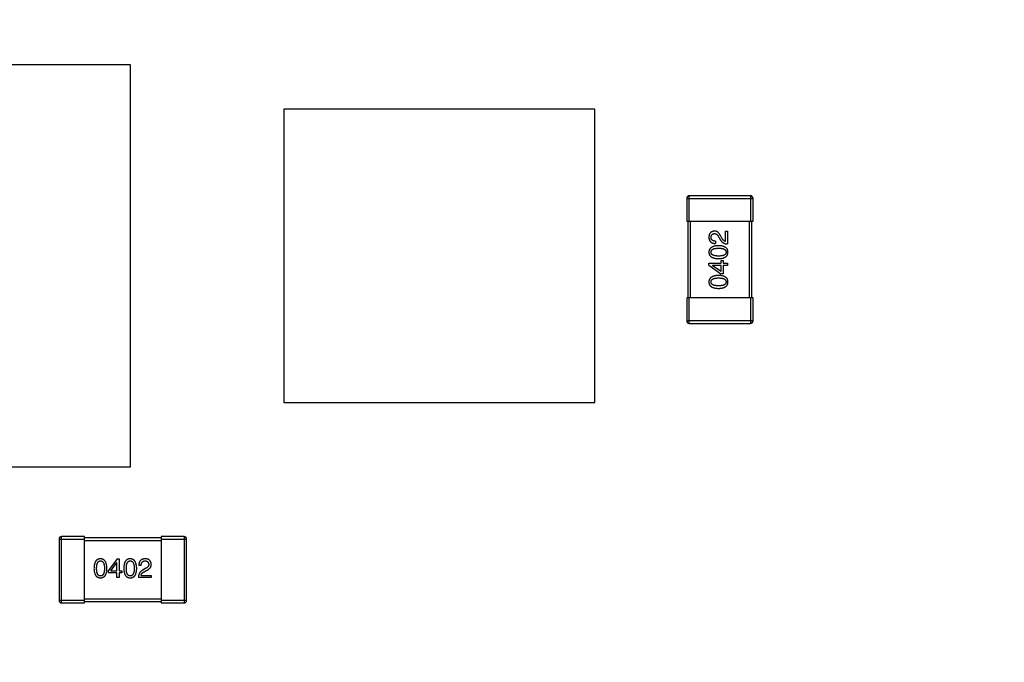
# Model space of a CAD drawing. Header units: inches. Extents: x 13 to 158, y -30 to 56.
# Tile 76 of 84: x 135 to 143, y 17 to 22. Entities that reach past the tile are written whole.
import ezdxf

# ---------------------------------------------------------------- set-up
doc = ezdxf.new("R2010")
doc.units = ezdxf.units.IN
doc.header["$LTSCALE"] = 1.21
doc.header["$MEASUREMENT"] = 0
doc.header["$PDMODE"] = 3
doc.header["$PDSIZE"] = 0.3125
doc.layers.get('0').update_dxf_attribs({"linetype": 'CONTINUOUS'})
doc.layers.get('Defpoints').update_dxf_attribs({"linetype": 'CONTINUOUS'})
doc.layers.add('DIM', color=3, linetype='CONTINUOUS')
doc.styles.get("Standard").update_dxf_attribs({"font": 'txt', "width": 0.8})
doc.dimstyles.get("Standard").update_dxf_attribs({"dimtxt": 0.15625, "dimasz": 0.1875, "dimexe": 0.125, "dimexo": 0.0625, "dimgap": 0.09, "dimtad": 0, "dimtih": 1, "dimtoh": 1, "dimzin": 4, "dimdsep": 46, "dimtxsty": 'Standard', "dimblk": '_FILLED', "dimblk1": '_FILLED', "dimblk2": '_FILLED', "dimcen": 0.09, "dimazin": 1, "dimtp": 0.01, "dimtm": 0.01, "dimtfac": 1, "dimtofl": 0, "dimtmove": 0, "dimatfit": 3, "dimldrblk": '_FILLED', "dimfxl": 1, "dimtolj": 1, "dimtzin": 4, "dimarcsym": 0})

# ---------------------------------------------------------------- blocks, each defined once
blk = doc.blocks.new('_FILLED')
at = {"color": 0, "linetype": 'ByBlock'}
blk.add_solid([(0, 0), (-1, 0.1667), (-1, -0.1667)], dxfattribs=at)
blk = doc.blocks.new('*D17')
at = {"layer": 'Defpoints', "color": 0}
for p in [(114.4032, 19.1418), (111.869, 15.6788), (111.5494, 13.2855), (132.3995, 13.2855), (152.6733, 13.2855)]:
    blk.add_point(p, dxfattribs=at)
at = {"layer": 'DIM', "color": 0, "lineweight": -2}
blk.add_line((114.3438, 19.1612), (112.6256, 19.7203), dxfattribs=at)
for start, end in [(164.74645, 168.51927), (173.45493, 177.22774)]:
    blk.add_arc((132.3995, 13.2855), 20.6696, start, end, dxfattribs=at)
for p, rotation in [((112.7445, 19.6816), 73.36032661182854), ((111.73, 13.2855), 268.6138716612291)]:
    blk.add_blockref('_FILLED', p, dxfattribs=dict(at, rotation=rotation))
at = {"layer": 'DIM', "color": 0, "insert": (111.9852, 16.5235), "char_height": 1, "attachment_point": 5, "rotation": 80.9871}
blk.add_mtext('\\A1;18%%d', dxfattribs=at)
blk = doc.blocks.new('*D19')
at = {"layer": 'Defpoints', "color": 0}
for p in [(139.5745, 27.0241), (153.8441, 13.2855), (157.4014, 13.2855)]:
    blk.add_point(p, dxfattribs=at)
at = {"layer": 'DIM', "color": 0, "lineweight": -2}
for p, q in [((139.637, 27.0241), (157.5264, 27.0241)), ((157.4014, 26.0241), (157.4014, 21.3114)), ((157.4014, 14.2855), (157.4014, 18.9981)), ((153.9066, 13.2855), (157.5264, 13.2855))]:
    blk.add_line(p, q, dxfattribs=at)
for p, rotation in [((157.4014, 27.0241), 90), ((157.4014, 13.2855), 270)]:
    blk.add_blockref('_FILLED', p, dxfattribs=dict(at, rotation=rotation))
at = {"layer": 'DIM', "color": 0, "insert": (157.4014, 20.1548), "char_height": 1, "attachment_point": 5, "rotation": 90}
blk.add_mtext('\\A1;13.7', dxfattribs=at)

msp = doc.modelspace()

# ---------------------------------------------------------------- linework, layer by layer
at = {"color": 6, "linetype": 'Continuous'}
for p, q in [((135.9674, 21.4385), (132.8674, 21.4385)), ((135.9674, 18.2885), (135.9674, 21.4385)), ((137.1699, 21.0935), (137.1699, 18.7935)), ((139.6074, 21.0935), (137.1699, 21.0935)), ((139.6074, 18.7935), (139.6074, 21.0935)), ((140.3273, 20.3935), (140.3273, 20.2135)), ((140.3273, 20.3935), (140.8473, 20.3935)), ((140.3473, 20.2135), (140.3473, 20.4135)), ((140.8273, 20.4135), (140.3473, 20.4135)), ((140.8273, 20.4135), (140.8273, 20.2135)), ((140.8473, 20.2135), (140.8473, 20.3935)), ((140.3273, 20.2135), (140.8473, 20.2135)), ((140.3373, 20.2135), (140.3373, 19.6135)), ((140.3573, 19.6135), (140.3573, 20.2135)), ((140.8173, 20.2135), (140.8173, 19.6135)), ((140.8373, 19.6135), (140.8373, 20.2135)), ((140.5789, 20.0899), (140.5904, 20.0703)), ((140.6035, 20.0809), (140.5945, 20.0965)), ((140.6314, 20.0563), (140.6314, 20.1367)), ((140.6314, 20.1367), (140.6486, 20.1367)), ((140.6486, 20.1367), (140.6486, 20.0358)), ((140.5543, 20.058), (140.5543, 20.0391)), ((140.5011, 19.8691), (140.5011, 19.8847)), ((140.5011, 19.8847), (140.597, 19.8847)), ((140.5011, 19.8691), (140.5945, 19.8019)), ((140.5297, 19.8666), (140.5297, 19.8658)), ((140.597, 19.8666), (140.5297, 19.8666)), ((140.597, 19.8191), (140.5297, 19.8658)), ((140.597, 19.8847), (140.597, 19.9068)), ((140.597, 19.9068), (140.6125, 19.9068)), ((140.597, 19.8191), (140.597, 19.8666)), ((140.6125, 19.9068), (140.6125, 19.8847)), ((140.6125, 19.8847), (140.6486, 19.8847)), ((140.6125, 19.8666), (140.6125, 19.8019)), ((140.6486, 19.8666), (140.6125, 19.8666)), ((140.6486, 19.8847), (140.6486, 19.8666)), ((140.6125, 19.8019), (140.5945, 19.8019)), ((140.3273, 19.6135), (140.3273, 19.4335)), ((140.8473, 19.6135), (140.3273, 19.6135)), ((140.3473, 19.4135), (140.3473, 19.6135)), ((140.8273, 19.6135), (140.8273, 19.4135)), ((140.8473, 19.4335), (140.8473, 19.6135)), ((140.8473, 19.4335), (140.3273, 19.4335)), ((140.3473, 19.4135), (140.8273, 19.4135)), ((137.1699, 18.7935), (139.6074, 18.7935)), ((132.8674, 18.2885), (135.9674, 18.2885)), ((135.4064, 17.7236), (135.4064, 17.2436)), ((135.4064, 17.7236), (135.6064, 17.7236)), ((135.4264, 17.2236), (135.4264, 17.7436)), ((135.6064, 17.7436), (135.4264, 17.7436)), ((135.6064, 17.2236), (135.6064, 17.7436)), ((136.2064, 17.7336), (135.6064, 17.7336)), ((135.6064, 17.7136), (136.2064, 17.7136)), ((136.2064, 17.7436), (136.2064, 17.2236)), ((136.3864, 17.7436), (136.2064, 17.7436)), ((136.2064, 17.7236), (136.4064, 17.7236)), ((136.3864, 17.7436), (136.3864, 17.2236)), ((136.4064, 17.2436), (136.4064, 17.7236)), ((135.8619, 17.5698), (135.7947, 17.4764)), ((135.8119, 17.4739), (135.8587, 17.5411)), ((135.8595, 17.5411), (135.8587, 17.5411)), ((135.8595, 17.4739), (135.8595, 17.5411)), ((135.8619, 17.5698), (135.8775, 17.5698)), ((135.8775, 17.5698), (135.8775, 17.4739)), ((135.7947, 17.4584), (135.7947, 17.4764)), ((135.8595, 17.4584), (135.7947, 17.4584)), ((135.8119, 17.4739), (135.8595, 17.4739)), ((135.8595, 17.4223), (135.8595, 17.4584)), ((135.8775, 17.4739), (135.8997, 17.4739)), ((135.8775, 17.4584), (135.8775, 17.4223)), ((135.8997, 17.4584), (135.8775, 17.4584)), ((135.8997, 17.4739), (135.8997, 17.4584)), ((136.0508, 17.5166), (136.032, 17.5166)), ((136.0828, 17.492), (136.0631, 17.4805)), ((136.0738, 17.4674), (136.0894, 17.4764)), ((135.8775, 17.4223), (135.8595, 17.4223)), ((136.1295, 17.4223), (136.0287, 17.4223)), ((136.0492, 17.4395), (136.1295, 17.4395)), ((136.1295, 17.4395), (136.1295, 17.4223)), ((135.6064, 17.2436), (135.4064, 17.2436)), ((135.4264, 17.2236), (135.6064, 17.2236)), ((136.2064, 17.2536), (135.6064, 17.2536)), ((135.6064, 17.2336), (136.2064, 17.2336)), ((136.4064, 17.2436), (136.2064, 17.2436)), ((136.2064, 17.2236), (136.3864, 17.2236))]:
    msp.add_line(p, q, dxfattribs=at)
for centre, start, end in [((140.3473, 20.3935), 90, 180), ((140.8273, 20.3935), 0, 90), ((140.3473, 19.4335), 180, 270), ((140.8273, 19.4335), 270, 0), ((135.4264, 17.7236), 90.00001, 180.00001), ((136.3864, 17.7236), 0.00001, 90.00001), ((135.4264, 17.2436), 180.00001, 270.00001), ((136.3864, 17.2436), 270.00001, 0.00001)]:
    msp.add_arc(centre, 0.02, start, end, dxfattribs=at)
for points, knots in [([(140.5453, 20.1367), (140.5436, 20.1365), (140.5403, 20.1362), (140.5355, 20.1355), (140.5311, 20.1343), (140.5269, 20.1329), (140.523, 20.1311), (140.5195, 20.129), (140.5162, 20.1266), (140.5133, 20.1238), (140.5107, 20.1207), (140.5083, 20.1173), (140.5063, 20.1135), (140.5046, 20.1094), (140.5033, 20.105), (140.5022, 20.1003), (140.5014, 20.0952), (140.5012, 20.0917), (140.5011, 20.0899)], [0, 0, 0, 0, 0.070688, 0.137741, 0.201612, 0.262778, 0.321223, 0.378455, 0.434411, 0.490146, 0.546362, 0.603392, 0.662208, 0.723401, 0.787372, 0.85442, 0.925153, 1, 1, 1, 1]), ([(140.5011, 20.0899), (140.5012, 20.0879), (140.5013, 20.084), (140.5022, 20.0783), (140.5033, 20.073), (140.5049, 20.0681), (140.5069, 20.0635), (140.5092, 20.0593), (140.512, 20.0555), (140.5151, 20.0522), (140.5187, 20.0492), (140.5226, 20.0465), (140.527, 20.0443), (140.5317, 20.0425), (140.5368, 20.0411), (140.5423, 20.04), (140.5482, 20.0393), (140.5522, 20.0392), (140.5543, 20.0391)], [0, 0, 0, 0, 0.07282, 0.141057, 0.2062, 0.267672, 0.326735, 0.383519, 0.439188, 0.494454, 0.549628, 0.605958, 0.66397, 0.72402, 0.787502, 0.854127, 0.925065, 1, 1, 1, 1]), ([(140.5183, 20.0875), (140.5183, 20.0886), (140.5185, 20.0908), (140.5188, 20.094), (140.5194, 20.097), (140.5201, 20.0997), (140.5211, 20.1023), (140.5223, 20.1047), (140.5237, 20.1068), (140.5252, 20.1088), (140.527, 20.1105), (140.5289, 20.1121), (140.531, 20.1134), (140.5333, 20.1146), (140.5359, 20.1155), (140.5386, 20.1162), (140.5415, 20.1167), (140.5435, 20.1169), (140.5445, 20.117)], [0, 0, 0, 0, 0.076112, 0.148436, 0.216883, 0.281466, 0.34298, 0.402356, 0.459881, 0.51546, 0.571111, 0.62658, 0.683162, 0.741007, 0.801404, 0.863825, 0.930544, 1, 1, 1, 1]), ([(140.5543, 20.058), (140.5529, 20.058), (140.5501, 20.0581), (140.546, 20.0586), (140.5421, 20.0592), (140.5386, 20.0601), (140.5354, 20.0612), (140.5324, 20.0624), (140.5297, 20.0639), (140.5273, 20.0657), (140.5251, 20.0677), (140.5233, 20.0698), (140.5217, 20.0723), (140.5204, 20.0749), (140.5195, 20.0777), (140.5188, 20.0808), (140.5184, 20.0841), (140.5183, 20.0863), (140.5183, 20.0875)], [0, 0, 0, 0, 0.082594, 0.15978, 0.232961, 0.301462, 0.365595, 0.426678, 0.484662, 0.540809, 0.595146, 0.648401, 0.702272, 0.757102, 0.813447, 0.872233, 0.934055, 1, 1, 1, 1]), ([(140.5445, 20.117), (140.5453, 20.117), (140.5469, 20.1171), (140.5493, 20.117), (140.5517, 20.1166), (140.5541, 20.116), (140.5563, 20.1151), (140.5586, 20.114), (140.5608, 20.1126), (140.563, 20.111), (140.5651, 20.1092), (140.5672, 20.1072), (140.5693, 20.1049), (140.5713, 20.1024), (140.5733, 20.0996), (140.5752, 20.0966), (140.5771, 20.0934), (140.5783, 20.0911), (140.5789, 20.0899)], [0, 0, 0, 0, 0.052237, 0.103888, 0.155485, 0.207395, 0.259864, 0.31356, 0.369176, 0.4266, 0.486836, 0.550048, 0.61567, 0.685271, 0.75824, 0.834614, 0.915635, 1, 1, 1, 1]), ([(140.5945, 20.0965), (140.5937, 20.0982), (140.5922, 20.1015), (140.5897, 20.1062), (140.5871, 20.1106), (140.5844, 20.1146), (140.5817, 20.1184), (140.5788, 20.1217), (140.5759, 20.1248), (140.5728, 20.1274), (140.5697, 20.1298), (140.5665, 20.1318), (140.5632, 20.1335), (140.5598, 20.1348), (140.5563, 20.1358), (140.5527, 20.1364), (140.549, 20.1368), (140.5466, 20.1367), (140.5453, 20.1367)], [0, 0, 0, 0, 0.082731, 0.161257, 0.236138, 0.307554, 0.375712, 0.440848, 0.502916, 0.562567, 0.619798, 0.675716, 0.73039, 0.78386, 0.837315, 0.890547, 0.944917, 1, 1, 1, 1]), ([(140.6314, 20.0563), (140.6301, 20.0566), (140.6275, 20.0571), (140.6237, 20.0587), (140.62, 20.0609), (140.6165, 20.0637), (140.613, 20.0671), (140.6097, 20.0711), (140.6065, 20.0758), (140.6045, 20.0792), (140.6035, 20.0809)], [0, 0, 0, 0, 0.103034, 0.208166, 0.318255, 0.434664, 0.559728, 0.695394, 0.841708, 1, 1, 1, 1]), ([(140.5773, 20.0225), (140.5743, 20.0224), (140.5684, 20.0221), (140.5599, 20.0213), (140.552, 20.0201), (140.5447, 20.0186), (140.5379, 20.0167), (140.5317, 20.0144), (140.526, 20.0118), (140.521, 20.0087), (140.5164, 20.0054), (140.5125, 20.0016), (140.5091, 19.9975), (140.5063, 19.9931), (140.5041, 19.9882), (140.5025, 19.9831), (140.5014, 19.9775), (140.5012, 19.9737), (140.5011, 19.9717)], [0, 0, 0, 0, 0.088475, 0.171606, 0.249595, 0.322626, 0.391327, 0.455765, 0.516374, 0.573675, 0.628522, 0.681161, 0.732559, 0.783563, 0.83504, 0.887639, 0.942585, 1, 1, 1, 1]), ([(140.5183, 19.9717), (140.5183, 19.973), (140.5184, 19.9754), (140.5191, 19.979), (140.5202, 19.9823), (140.5219, 19.9854), (140.524, 19.9882), (140.5265, 19.9908), (140.5296, 19.9931), (140.5331, 19.9952), (140.537, 19.997), (140.5414, 19.9986), (140.5463, 19.9999), (140.5516, 20.001), (140.5574, 20.0018), (140.5636, 20.0024), (140.5703, 20.0028), (140.5749, 20.0028), (140.5773, 20.0029)], [0, 0, 0, 0, 0.050604, 0.098688, 0.145699, 0.191791, 0.238625, 0.286717, 0.337546, 0.391814, 0.449755, 0.512106, 0.579685, 0.652048, 0.730262, 0.814146, 0.904281, 1, 1, 1, 1]), ([(140.6511, 19.9717), (140.651, 19.9737), (140.6508, 19.9776), (140.6499, 19.9832), (140.6483, 19.9885), (140.6463, 19.9934), (140.6436, 19.9979), (140.6404, 20.002), (140.6366, 20.0058), (140.6322, 20.0092), (140.6273, 20.0121), (140.6218, 20.0147), (140.6157, 20.017), (140.6091, 20.0189), (140.602, 20.0204), (140.5942, 20.0215), (140.586, 20.0222), (140.5802, 20.0224), (140.5773, 20.0225)], [0, 0, 0, 0, 0.059134, 0.115603, 0.169236, 0.221572, 0.273254, 0.32474, 0.377319, 0.431815, 0.488555, 0.548609, 0.612242, 0.680182, 0.75251, 0.829782, 0.91231, 1, 1, 1, 1]), ([(140.5773, 20.0029), (140.5796, 20.0028), (140.5842, 20.0028), (140.5908, 20.0024), (140.597, 20.0018), (140.6027, 20.001), (140.6079, 19.9999), (140.6128, 19.9986), (140.6172, 19.997), (140.6211, 19.9952), (140.6246, 19.9931), (140.6276, 19.9908), (140.6302, 19.9882), (140.6324, 19.9854), (140.6341, 19.9823), (140.6353, 19.979), (140.6361, 19.9754), (140.6362, 19.973), (140.6363, 19.9717)], [0, 0, 0, 0, 0.094834, 0.184067, 0.267029, 0.344713, 0.417334, 0.484367, 0.546941, 0.604717, 0.65953, 0.710539, 0.759381, 0.806382, 0.853027, 0.900623, 0.949121, 1, 1, 1, 1]), ([(140.5904, 20.0703), (140.5912, 20.0689), (140.5927, 20.0662), (140.5952, 20.0624), (140.5979, 20.0588), (140.6008, 20.0555), (140.6038, 20.0524), (140.607, 20.0497), (140.6104, 20.0471), (140.6139, 20.0448), (140.6177, 20.0428), (140.6216, 20.041), (140.6257, 20.0395), (140.6299, 20.0382), (140.6344, 20.0372), (140.6389, 20.0365), (140.6437, 20.036), (140.6469, 20.0359), (140.6486, 20.0358)], [0, 0, 0, 0, 0.065828, 0.130094, 0.192451, 0.254037, 0.313974, 0.373757, 0.433048, 0.492243, 0.551902, 0.611758, 0.672678, 0.734814, 0.798569, 0.863693, 0.930488, 1, 1, 1, 1]), ([(140.5011, 19.9717), (140.5011, 19.9697), (140.5013, 19.9658), (140.5023, 19.9602), (140.5039, 19.955), (140.506, 19.9501), (140.5088, 19.9455), (140.5121, 19.9414), (140.516, 19.9376), (140.5206, 19.9343), (140.5256, 19.9313), (140.5313, 19.9287), (140.5376, 19.9264), (140.5444, 19.9246), (140.5518, 19.9231), (140.5598, 19.922), (140.5683, 19.9212), (140.5742, 19.921), (140.5773, 19.9209)], [0, 0, 0, 0, 0.057911, 0.113262, 0.165956, 0.217443, 0.268511, 0.319665, 0.372, 0.426129, 0.483365, 0.543779, 0.607756, 0.676562, 0.749704, 0.827713, 0.911177, 1, 1, 1, 1]), ([(140.5773, 19.9414), (140.5749, 19.9414), (140.5703, 19.9415), (140.5636, 19.9418), (140.5574, 19.9424), (140.5516, 19.9432), (140.5463, 19.9443), (140.5414, 19.9455), (140.537, 19.9471), (140.5331, 19.9489), (140.5296, 19.9509), (140.5266, 19.9531), (140.524, 19.9556), (140.5219, 19.9584), (140.5202, 19.9614), (140.5191, 19.9646), (140.5184, 19.9681), (140.5183, 19.9705), (140.5183, 19.9717)], [0, 0, 0, 0, 0.096452, 0.187278, 0.271765, 0.350519, 0.423437, 0.491321, 0.554011, 0.612224, 0.666281, 0.717003, 0.764884, 0.811423, 0.856783, 0.902993, 0.950236, 1, 1, 1, 1]), ([(140.6363, 19.9717), (140.6363, 19.9705), (140.6362, 19.9681), (140.6355, 19.9646), (140.6343, 19.9614), (140.6326, 19.9584), (140.6306, 19.9556), (140.628, 19.9531), (140.625, 19.9509), (140.6215, 19.9489), (140.6176, 19.9471), (140.6132, 19.9455), (140.6083, 19.9443), (140.603, 19.9432), (140.5972, 19.9424), (140.591, 19.9418), (140.5843, 19.9415), (140.5797, 19.9414), (140.5773, 19.9414)], [0, 0, 0, 0, 0.049766, 0.097012, 0.143225, 0.188786, 0.235079, 0.282962, 0.333687, 0.387747, 0.445963, 0.508657, 0.576545, 0.649868, 0.72822, 0.812712, 0.903543, 1, 1, 1, 1]), ([(140.5773, 19.9209), (140.5802, 19.921), (140.586, 19.9212), (140.5942, 19.922), (140.602, 19.9231), (140.6091, 19.9246), (140.6157, 19.9264), (140.6218, 19.9287), (140.6273, 19.9313), (140.6322, 19.9343), (140.6366, 19.9376), (140.6404, 19.9414), (140.6436, 19.9456), (140.6463, 19.9501), (140.6483, 19.955), (140.6499, 19.9602), (140.6508, 19.9658), (140.651, 19.9697), (140.6511, 19.9717)], [0, 0, 0, 0, 0.087693, 0.170223, 0.247496, 0.319826, 0.387768, 0.451403, 0.511459, 0.568358, 0.622671, 0.675251, 0.726739, 0.778422, 0.830759, 0.884394, 0.940865, 1, 1, 1, 1]), ([(140.5773, 19.7894), (140.5743, 19.7893), (140.5684, 19.789), (140.5599, 19.7881), (140.552, 19.7869), (140.5447, 19.7854), (140.5379, 19.7835), (140.5317, 19.7812), (140.526, 19.7786), (140.521, 19.7756), (140.5164, 19.7722), (140.5125, 19.7685), (140.5091, 19.7644), (140.5063, 19.7599), (140.5041, 19.7551), (140.5025, 19.7499), (140.5014, 19.7444), (140.5012, 19.7405), (140.5011, 19.7386)], [0, 0, 0, 0, 0.088475, 0.171606, 0.249595, 0.322626, 0.391327, 0.455765, 0.516374, 0.573675, 0.628522, 0.681161, 0.732559, 0.783563, 0.83504, 0.887639, 0.942585, 1, 1, 1, 1]), ([(140.5183, 19.7386), (140.5183, 19.7398), (140.5184, 19.7423), (140.5191, 19.7459), (140.5202, 19.7492), (140.5219, 19.7523), (140.524, 19.7551), (140.5265, 19.7577), (140.5296, 19.76), (140.5331, 19.7621), (140.537, 19.7639), (140.5414, 19.7654), (140.5463, 19.7668), (140.5516, 19.7679), (140.5574, 19.7687), (140.5636, 19.7693), (140.5703, 19.7697), (140.5749, 19.7697), (140.5773, 19.7697)], [0, 0, 0, 0, 0.050604, 0.098688, 0.145699, 0.191791, 0.238625, 0.286717, 0.337546, 0.391814, 0.449755, 0.512106, 0.579685, 0.652048, 0.730262, 0.814146, 0.904281, 1, 1, 1, 1]), ([(140.6511, 19.7386), (140.651, 19.7406), (140.6508, 19.7444), (140.6499, 19.7501), (140.6483, 19.7553), (140.6463, 19.7602), (140.6436, 19.7647), (140.6404, 19.7689), (140.6366, 19.7726), (140.6322, 19.776), (140.6273, 19.779), (140.6218, 19.7816), (140.6157, 19.7838), (140.6091, 19.7857), (140.602, 19.7872), (140.5942, 19.7883), (140.586, 19.7891), (140.5802, 19.7893), (140.5773, 19.7894)], [0, 0, 0, 0, 0.059134, 0.115603, 0.169236, 0.221572, 0.273254, 0.32474, 0.377319, 0.431815, 0.488555, 0.548609, 0.612242, 0.680182, 0.75251, 0.829782, 0.91231, 1, 1, 1, 1]), ([(140.5773, 19.7697), (140.5796, 19.7697), (140.5842, 19.7697), (140.5908, 19.7693), (140.597, 19.7687), (140.6027, 19.7678), (140.6079, 19.7668), (140.6128, 19.7654), (140.6172, 19.7639), (140.6211, 19.762), (140.6246, 19.76), (140.6276, 19.7576), (140.6302, 19.7551), (140.6324, 19.7523), (140.6341, 19.7492), (140.6353, 19.7459), (140.6361, 19.7423), (140.6362, 19.7398), (140.6363, 19.7386)], [0, 0, 0, 0, 0.094834, 0.184067, 0.267029, 0.344713, 0.417334, 0.484367, 0.546941, 0.604717, 0.65953, 0.710539, 0.759381, 0.806382, 0.853027, 0.900623, 0.949121, 1, 1, 1, 1]), ([(140.5011, 19.7386), (140.5011, 19.7366), (140.5013, 19.7327), (140.5023, 19.7271), (140.5039, 19.7218), (140.506, 19.7169), (140.5088, 19.7124), (140.5121, 19.7083), (140.516, 19.7045), (140.5206, 19.7011), (140.5256, 19.6981), (140.5313, 19.6955), (140.5376, 19.6933), (140.5444, 19.6914), (140.5518, 19.6899), (140.5598, 19.6888), (140.5683, 19.6881), (140.5742, 19.6879), (140.5773, 19.6877)], [0, 0, 0, 0, 0.057911, 0.113262, 0.165956, 0.217443, 0.268511, 0.319665, 0.372, 0.426129, 0.483365, 0.543779, 0.607756, 0.676562, 0.749704, 0.827713, 0.911177, 1, 1, 1, 1]), ([(140.5773, 19.7082), (140.5749, 19.7083), (140.5703, 19.7083), (140.5636, 19.7087), (140.5574, 19.7092), (140.5516, 19.71), (140.5463, 19.7112), (140.5414, 19.7124), (140.537, 19.7139), (140.5331, 19.7157), (140.5296, 19.7177), (140.5266, 19.72), (140.524, 19.7225), (140.5219, 19.7252), (140.5202, 19.7282), (140.5191, 19.7315), (140.5184, 19.7349), (140.5183, 19.7373), (140.5183, 19.7386)], [0, 0, 0, 0, 0.096452, 0.187278, 0.271765, 0.350519, 0.423437, 0.491321, 0.554011, 0.612224, 0.666281, 0.717003, 0.764884, 0.811423, 0.856783, 0.902993, 0.950236, 1, 1, 1, 1]), ([(140.5773, 19.6877), (140.5802, 19.6879), (140.586, 19.6881), (140.5942, 19.6888), (140.602, 19.6899), (140.6091, 19.6914), (140.6157, 19.6933), (140.6218, 19.6955), (140.6273, 19.6981), (140.6322, 19.7012), (140.6366, 19.7045), (140.6404, 19.7083), (140.6436, 19.7124), (140.6463, 19.7169), (140.6483, 19.7218), (140.6499, 19.7271), (140.6508, 19.7327), (140.651, 19.7366), (140.6511, 19.7386)], [0, 0, 0, 0, 0.087693, 0.170223, 0.247496, 0.319826, 0.387768, 0.451403, 0.511459, 0.568358, 0.622671, 0.675251, 0.726739, 0.778422, 0.830759, 0.884394, 0.940865, 1, 1, 1, 1]), ([(140.6363, 19.7386), (140.6363, 19.7373), (140.6362, 19.7349), (140.6355, 19.7315), (140.6343, 19.7282), (140.6326, 19.7252), (140.6306, 19.7225), (140.628, 19.72), (140.625, 19.7177), (140.6215, 19.7157), (140.6176, 19.7139), (140.6132, 19.7124), (140.6083, 19.7112), (140.603, 19.71), (140.5972, 19.7092), (140.591, 19.7087), (140.5843, 19.7083), (140.5797, 19.7083), (140.5773, 19.7082)], [0, 0, 0, 0, 0.049766, 0.097012, 0.143225, 0.188786, 0.235079, 0.282962, 0.333687, 0.387747, 0.445963, 0.508657, 0.576545, 0.649868, 0.72822, 0.812712, 0.903543, 1, 1, 1, 1]), ([(135.7314, 17.5698), (135.7295, 17.5697), (135.7256, 17.5696), (135.7199, 17.5686), (135.7147, 17.567), (135.7098, 17.5649), (135.7053, 17.5621), (135.7011, 17.5588), (135.6974, 17.5549), (135.694, 17.5503), (135.691, 17.5453), (135.6884, 17.5396), (135.6862, 17.5333), (135.6843, 17.5265), (135.6828, 17.5191), (135.6817, 17.5111), (135.6809, 17.5026), (135.6807, 17.4967), (135.6806, 17.4936)], [0, 0, 0, 0, 0.057911, 0.113262, 0.165956, 0.217443, 0.268511, 0.319665, 0.372, 0.426129, 0.483365, 0.543779, 0.607756, 0.676562, 0.749704, 0.827713, 0.911177, 1, 1, 1, 1]), ([(135.7011, 17.4936), (135.7011, 17.496), (135.7012, 17.5006), (135.7015, 17.5073), (135.7021, 17.5135), (135.7029, 17.5193), (135.704, 17.5246), (135.7053, 17.5295), (135.7068, 17.5339), (135.7086, 17.5378), (135.7106, 17.5413), (135.7128, 17.5443), (135.7154, 17.5469), (135.7181, 17.549), (135.7211, 17.5506), (135.7243, 17.5518), (135.7278, 17.5525), (135.7302, 17.5526), (135.7314, 17.5526)], [0, 0, 0, 0, 0.096452, 0.187278, 0.271765, 0.350519, 0.423437, 0.491321, 0.554011, 0.612224, 0.666281, 0.717003, 0.764884, 0.811423, 0.856783, 0.902993, 0.950236, 1, 1, 1, 1]), ([(135.7823, 17.4936), (135.7821, 17.4966), (135.7819, 17.5025), (135.781, 17.511), (135.7798, 17.5189), (135.7783, 17.5262), (135.7764, 17.533), (135.7741, 17.5392), (135.7715, 17.5449), (135.7685, 17.5499), (135.7651, 17.5545), (135.7614, 17.5584), (135.7573, 17.5618), (135.7528, 17.5646), (135.748, 17.5668), (135.7428, 17.5684), (135.7372, 17.5695), (135.7334, 17.5697), (135.7314, 17.5698)], [0, 0, 0, 0, 0.088475, 0.171606, 0.249595, 0.322626, 0.391327, 0.455765, 0.516374, 0.573675, 0.628522, 0.681161, 0.732559, 0.783563, 0.83504, 0.887639, 0.942585, 1, 1, 1, 1]), ([(135.7314, 17.5526), (135.7327, 17.5526), (135.7351, 17.5525), (135.7387, 17.5518), (135.742, 17.5506), (135.7451, 17.549), (135.7479, 17.5469), (135.7505, 17.5443), (135.7528, 17.5413), (135.7549, 17.5378), (135.7567, 17.5339), (135.7583, 17.5295), (135.7596, 17.5246), (135.7607, 17.5193), (135.7616, 17.5135), (135.7622, 17.5073), (135.7625, 17.5006), (135.7626, 17.496), (135.7626, 17.4936)], [0, 0, 0, 0, 0.050604, 0.098688, 0.145699, 0.191791, 0.238625, 0.286717, 0.337546, 0.391814, 0.449755, 0.512106, 0.579685, 0.652048, 0.730262, 0.814146, 0.904281, 1, 1, 1, 1]), ([(135.9646, 17.5698), (135.9626, 17.5697), (135.9587, 17.5696), (135.9531, 17.5686), (135.9478, 17.567), (135.9429, 17.5649), (135.9384, 17.5621), (135.9343, 17.5588), (135.9305, 17.5549), (135.9272, 17.5503), (135.9242, 17.5453), (135.9216, 17.5396), (135.9193, 17.5333), (135.9175, 17.5265), (135.9159, 17.5191), (135.9148, 17.5111), (135.9141, 17.5026), (135.9139, 17.4967), (135.9138, 17.4936)], [0, 0, 0, 0, 0.057911, 0.113262, 0.165956, 0.217443, 0.268511, 0.319665, 0.372, 0.426129, 0.483365, 0.543779, 0.607756, 0.676562, 0.749704, 0.827713, 0.911177, 1, 1, 1, 1]), ([(135.9343, 17.4936), (135.9343, 17.496), (135.9343, 17.5006), (135.9347, 17.5073), (135.9353, 17.5135), (135.9361, 17.5193), (135.9372, 17.5246), (135.9384, 17.5295), (135.94, 17.5339), (135.9417, 17.5378), (135.9437, 17.5413), (135.946, 17.5443), (135.9485, 17.5469), (135.9512, 17.549), (135.9543, 17.5506), (135.9575, 17.5518), (135.961, 17.5525), (135.9634, 17.5526), (135.9646, 17.5526)], [0, 0, 0, 0, 0.096452, 0.187278, 0.271765, 0.350519, 0.423437, 0.491321, 0.554011, 0.612224, 0.666281, 0.717003, 0.764884, 0.811423, 0.856783, 0.902993, 0.950236, 1, 1, 1, 1]), ([(136.0154, 17.4936), (136.0153, 17.4966), (136.015, 17.5025), (136.0142, 17.511), (136.013, 17.5189), (136.0114, 17.5262), (136.0095, 17.533), (136.0073, 17.5392), (136.0046, 17.5449), (136.0016, 17.5499), (135.9982, 17.5545), (135.9945, 17.5584), (135.9904, 17.5618), (135.9859, 17.5646), (135.9811, 17.5668), (135.9759, 17.5684), (135.9704, 17.5695), (135.9665, 17.5697), (135.9646, 17.5698)], [0, 0, 0, 0, 0.088475, 0.171606, 0.249595, 0.322626, 0.391327, 0.455765, 0.516374, 0.573675, 0.628522, 0.681161, 0.732559, 0.783563, 0.83504, 0.887639, 0.942585, 1, 1, 1, 1]), ([(135.9646, 17.5526), (135.9658, 17.5526), (135.9683, 17.5525), (135.9719, 17.5518), (135.9752, 17.5506), (135.9783, 17.549), (135.9811, 17.5469), (135.9837, 17.5443), (135.986, 17.5413), (135.9881, 17.5378), (135.9899, 17.5339), (135.9915, 17.5295), (135.9928, 17.5246), (135.9939, 17.5193), (135.9947, 17.5135), (135.9953, 17.5073), (135.9957, 17.5006), (135.9957, 17.496), (135.9957, 17.4936)], [0, 0, 0, 0, 0.050604, 0.098688, 0.145699, 0.191791, 0.238625, 0.286717, 0.337546, 0.391814, 0.449755, 0.512106, 0.579685, 0.652048, 0.730262, 0.814146, 0.904281, 1, 1, 1, 1]), ([(136.0828, 17.5698), (136.0808, 17.5697), (136.0769, 17.5695), (136.0712, 17.5687), (136.0659, 17.5676), (136.0609, 17.566), (136.0564, 17.564), (136.0522, 17.5617), (136.0484, 17.5589), (136.045, 17.5558), (136.042, 17.5522), (136.0394, 17.5483), (136.0372, 17.5439), (136.0354, 17.5392), (136.0339, 17.5341), (136.0329, 17.5286), (136.0322, 17.5227), (136.0321, 17.5186), (136.032, 17.5166)], [0, 0, 0, 0, 0.07282, 0.141057, 0.2062, 0.267672, 0.326735, 0.383519, 0.439188, 0.494454, 0.549628, 0.605958, 0.66397, 0.72402, 0.787502, 0.854127, 0.925065, 1, 1, 1, 1]), ([(136.0508, 17.5166), (136.0509, 17.518), (136.051, 17.5208), (136.0514, 17.5249), (136.052, 17.5288), (136.0529, 17.5323), (136.054, 17.5355), (136.0553, 17.5385), (136.0568, 17.5412), (136.0586, 17.5436), (136.0605, 17.5458), (136.0627, 17.5476), (136.0651, 17.5492), (136.0677, 17.5504), (136.0706, 17.5514), (136.0736, 17.5521), (136.0769, 17.5525), (136.0792, 17.5526), (136.0803, 17.5526)], [0, 0, 0, 0, 0.082594, 0.15978, 0.232961, 0.301462, 0.365595, 0.426678, 0.484662, 0.540809, 0.595146, 0.648401, 0.702272, 0.757102, 0.813447, 0.872233, 0.934055, 1, 1, 1, 1]), ([(136.0803, 17.5526), (136.0815, 17.5526), (136.0837, 17.5524), (136.0869, 17.5521), (136.0898, 17.5515), (136.0926, 17.5507), (136.0952, 17.5498), (136.0976, 17.5486), (136.0997, 17.5472), (136.1017, 17.5457), (136.1034, 17.5439), (136.105, 17.542), (136.1063, 17.5399), (136.1075, 17.5375), (136.1083, 17.535), (136.1091, 17.5323), (136.1096, 17.5294), (136.1098, 17.5274), (136.1099, 17.5264)], [0, 0, 0, 0, 0.076112, 0.148436, 0.216883, 0.281466, 0.34298, 0.402356, 0.459881, 0.51546, 0.571111, 0.62658, 0.683162, 0.741007, 0.801404, 0.863825, 0.930544, 1, 1, 1, 1]), ([(136.1295, 17.5256), (136.1294, 17.5273), (136.1291, 17.5306), (136.1283, 17.5353), (136.1272, 17.5398), (136.1258, 17.544), (136.124, 17.5479), (136.1219, 17.5514), (136.1194, 17.5547), (136.1167, 17.5576), (136.1136, 17.5602), (136.1101, 17.5625), (136.1064, 17.5645), (136.1023, 17.5663), (136.0979, 17.5676), (136.0931, 17.5687), (136.0881, 17.5695), (136.0846, 17.5697), (136.0828, 17.5698)], [0, 0, 0, 0, 0.070688, 0.137741, 0.201612, 0.262778, 0.321223, 0.378455, 0.434411, 0.490146, 0.546362, 0.603392, 0.662208, 0.723401, 0.787372, 0.85442, 0.925153, 1, 1, 1, 1]), ([(136.1099, 17.5264), (136.1099, 17.5256), (136.11, 17.524), (136.1098, 17.5216), (136.1094, 17.5192), (136.1088, 17.5168), (136.1079, 17.5146), (136.1068, 17.5123), (136.1055, 17.5101), (136.1039, 17.5079), (136.1021, 17.5057), (136.1, 17.5037), (136.0977, 17.5016), (136.0952, 17.4996), (136.0925, 17.4976), (136.0895, 17.4957), (136.0862, 17.4938), (136.084, 17.4926), (136.0828, 17.492)], [0, 0, 0, 0, 0.052237, 0.103888, 0.155485, 0.207395, 0.259864, 0.31356, 0.369176, 0.4266, 0.486836, 0.550048, 0.61567, 0.685271, 0.75824, 0.834614, 0.915635, 1, 1, 1, 1]), ([(136.0894, 17.4764), (136.0911, 17.4772), (136.0944, 17.4787), (136.0991, 17.4812), (136.1035, 17.4838), (136.1075, 17.4865), (136.1112, 17.4892), (136.1146, 17.4921), (136.1176, 17.495), (136.1203, 17.4981), (136.1227, 17.5012), (136.1247, 17.5044), (136.1263, 17.5077), (136.1277, 17.5111), (136.1287, 17.5146), (136.1293, 17.5182), (136.1296, 17.5219), (136.1296, 17.5243), (136.1295, 17.5256)], [0, 0, 0, 0, 0.082731, 0.161257, 0.236138, 0.307554, 0.375712, 0.440848, 0.502916, 0.562567, 0.619798, 0.675716, 0.73039, 0.78386, 0.837315, 0.890547, 0.944917, 1, 1, 1, 1]), ([(135.6806, 17.4936), (135.6807, 17.4907), (135.6809, 17.4849), (135.6817, 17.4767), (135.6828, 17.4689), (135.6843, 17.4618), (135.6862, 17.4552), (135.6884, 17.4491), (135.691, 17.4436), (135.694, 17.4387), (135.6974, 17.4343), (135.7011, 17.4305), (135.7053, 17.4273), (135.7098, 17.4246), (135.7147, 17.4226), (135.7199, 17.421), (135.7256, 17.4201), (135.7295, 17.4199), (135.7314, 17.4198)], [0, 0, 0, 0, 0.087693, 0.170223, 0.247496, 0.319826, 0.387768, 0.451403, 0.511459, 0.568358, 0.622671, 0.675251, 0.726739, 0.778422, 0.830759, 0.884394, 0.940865, 1, 1, 1, 1]), ([(135.7314, 17.4346), (135.7302, 17.4346), (135.7278, 17.4347), (135.7243, 17.4354), (135.7211, 17.4366), (135.7181, 17.4382), (135.7154, 17.4403), (135.7128, 17.4429), (135.7106, 17.4459), (135.7086, 17.4494), (135.7068, 17.4533), (135.7053, 17.4577), (135.704, 17.4626), (135.7029, 17.4679), (135.7021, 17.4737), (135.7015, 17.4799), (135.7012, 17.4866), (135.7011, 17.4912), (135.7011, 17.4936)], [0, 0, 0, 0, 0.049766, 0.097012, 0.143225, 0.188786, 0.235079, 0.282962, 0.333687, 0.387747, 0.445963, 0.508657, 0.576545, 0.649868, 0.72822, 0.812712, 0.903543, 1, 1, 1, 1]), ([(135.7314, 17.4198), (135.7334, 17.4199), (135.7373, 17.4201), (135.7429, 17.421), (135.7482, 17.4226), (135.7531, 17.4246), (135.7576, 17.4273), (135.7617, 17.4305), (135.7655, 17.4343), (135.7689, 17.4387), (135.7719, 17.4436), (135.7745, 17.4491), (135.7767, 17.4552), (135.7786, 17.4618), (135.7801, 17.4689), (135.7812, 17.4767), (135.782, 17.4849), (135.7822, 17.4907), (135.7823, 17.4936)], [0, 0, 0, 0, 0.059134, 0.115603, 0.169236, 0.221572, 0.273254, 0.32474, 0.377319, 0.431815, 0.488555, 0.548609, 0.612242, 0.680182, 0.75251, 0.829782, 0.91231, 1, 1, 1, 1]), ([(135.7626, 17.4936), (135.7626, 17.4913), (135.7625, 17.4867), (135.7622, 17.4801), (135.7616, 17.4739), (135.7607, 17.4682), (135.7596, 17.4629), (135.7583, 17.4581), (135.7567, 17.4537), (135.7549, 17.4498), (135.7528, 17.4463), (135.7505, 17.4433), (135.748, 17.4407), (135.7451, 17.4385), (135.742, 17.4368), (135.7387, 17.4356), (135.7352, 17.4348), (135.7327, 17.4347), (135.7314, 17.4346)], [0, 0, 0, 0, 0.094834, 0.184067, 0.267029, 0.344713, 0.417334, 0.484367, 0.546941, 0.604717, 0.65953, 0.710539, 0.759381, 0.806382, 0.853027, 0.900623, 0.949121, 1, 1, 1, 1]), ([(135.9138, 17.4936), (135.9139, 17.4907), (135.9141, 17.4849), (135.9148, 17.4767), (135.9159, 17.4689), (135.9175, 17.4618), (135.9193, 17.4552), (135.9216, 17.4491), (135.9242, 17.4436), (135.9272, 17.4387), (135.9305, 17.4343), (135.9343, 17.4305), (135.9384, 17.4273), (135.9429, 17.4246), (135.9478, 17.4226), (135.9531, 17.421), (135.9587, 17.4201), (135.9626, 17.4199), (135.9646, 17.4198)], [0, 0, 0, 0, 0.087693, 0.170223, 0.247496, 0.319826, 0.387768, 0.451403, 0.511459, 0.568358, 0.622671, 0.675251, 0.726739, 0.778422, 0.830759, 0.884394, 0.940865, 1, 1, 1, 1]), ([(135.9646, 17.4346), (135.9634, 17.4346), (135.961, 17.4347), (135.9575, 17.4354), (135.9542, 17.4366), (135.9513, 17.4382), (135.9485, 17.4403), (135.946, 17.4429), (135.9437, 17.4459), (135.9417, 17.4494), (135.94, 17.4533), (135.9384, 17.4577), (135.9372, 17.4626), (135.9361, 17.4679), (135.9353, 17.4737), (135.9347, 17.4799), (135.9343, 17.4866), (135.9343, 17.4912), (135.9343, 17.4936)], [0, 0, 0, 0, 0.049766, 0.097012, 0.143225, 0.188786, 0.235079, 0.282962, 0.333687, 0.387747, 0.445963, 0.508657, 0.576545, 0.649868, 0.72822, 0.812712, 0.903543, 1, 1, 1, 1]), ([(135.9957, 17.4936), (135.9957, 17.4913), (135.9957, 17.4867), (135.9953, 17.4801), (135.9947, 17.4739), (135.9939, 17.4682), (135.9928, 17.4629), (135.9915, 17.4581), (135.9899, 17.4537), (135.9881, 17.4498), (135.986, 17.4463), (135.9837, 17.4433), (135.9811, 17.4407), (135.9783, 17.4385), (135.9752, 17.4368), (135.9719, 17.4356), (135.9683, 17.4348), (135.9658, 17.4347), (135.9646, 17.4346)], [0, 0, 0, 0, 0.094834, 0.184067, 0.267029, 0.344713, 0.417334, 0.484367, 0.546941, 0.604717, 0.65953, 0.710539, 0.759381, 0.806382, 0.853027, 0.900623, 0.949121, 1, 1, 1, 1]), ([(135.9646, 17.4198), (135.9666, 17.4199), (135.9705, 17.4201), (135.9761, 17.421), (135.9813, 17.4226), (135.9862, 17.4246), (135.9908, 17.4273), (135.9949, 17.4305), (135.9987, 17.4343), (136.002, 17.4387), (136.005, 17.4436), (136.0076, 17.4491), (136.0099, 17.4552), (136.0117, 17.4618), (136.0132, 17.4689), (136.0143, 17.4767), (136.0151, 17.4849), (136.0153, 17.4907), (136.0154, 17.4936)], [0, 0, 0, 0, 0.059134, 0.115603, 0.169236, 0.221572, 0.273254, 0.32474, 0.377319, 0.431815, 0.488555, 0.548609, 0.612242, 0.680182, 0.75251, 0.829782, 0.91231, 1, 1, 1, 1]), ([(136.0631, 17.4805), (136.0618, 17.4797), (136.0591, 17.4782), (136.0553, 17.4757), (136.0517, 17.473), (136.0484, 17.4701), (136.0453, 17.4671), (136.0425, 17.4639), (136.04, 17.4605), (136.0377, 17.4569), (136.0356, 17.4532), (136.0339, 17.4493), (136.0323, 17.4452), (136.0311, 17.441), (136.0301, 17.4365), (136.0294, 17.4319), (136.0289, 17.4272), (136.0288, 17.4239), (136.0287, 17.4223)], [0, 0, 0, 0, 0.065828, 0.130094, 0.192451, 0.254037, 0.313974, 0.373757, 0.433048, 0.492243, 0.551902, 0.611758, 0.672678, 0.734814, 0.798569, 0.863693, 0.930488, 1, 1, 1, 1]), ([(136.0492, 17.4395), (136.0495, 17.4408), (136.05, 17.4434), (136.0516, 17.4472), (136.0538, 17.4509), (136.0566, 17.4544), (136.06, 17.4578), (136.064, 17.4612), (136.0687, 17.4644), (136.072, 17.4664), (136.0738, 17.4674)], [0, 0, 0, 0, 0.103034, 0.208166, 0.318255, 0.434664, 0.559728, 0.695394, 0.841708, 1, 1, 1, 1])]:
    msp.add_open_spline(points, degree=3, knots=knots, dxfattribs=at)

# ---------------------------------------------------------------- dimensions: what is measured, and where the dimension line sits
at = {"layer": 'DIM'}
dim = msp.add_linear_dim(base=(157.4014, 13.2855), p1=(139.5745, 27.0241), p2=(153.8441, 13.2855), angle=90, dimstyle='Standard', override={"dimtxt": 1, "dimasz": 1, "dimtih": 0, "dimtoh": 0, "dimdec": 1, "dimzin": 0, "dimcen": 0.198, "dimadec": 0, "dimazin": 0, "dimtp": 0, "dimtm": 0, "dimtdec": 4, "dimtzin": 0}, dxfattribs=at)
dim.commit()
dim.dimension.update_dxf_attribs({"geometry": '*D19', "text_midpoint": (157.4014, 20.1548)})
dim = msp.add_angular_dim_2l(base=(111.869, 15.6788), line1=((132.3995, 13.2855), (114.4032, 19.1418)), line2=((111.5494, 13.2855), (152.6733, 13.2855)), dimstyle='Standard', override={"dimtxt": 1, "dimasz": 1, "dimtih": 0, "dimtoh": 0, "dimzin": 0, "dimcen": 0.198, "dimadec": 0, "dimazin": 0, "dimtp": 0, "dimtm": 0, "dimtdec": 4, "dimtzin": 0}, dxfattribs=at)
dim.commit()
dim.dimension.update_dxf_attribs({"geometry": '*D17', "text_midpoint": (111.9852, 16.5235)})

doc.saveas('drawing.dxf')
